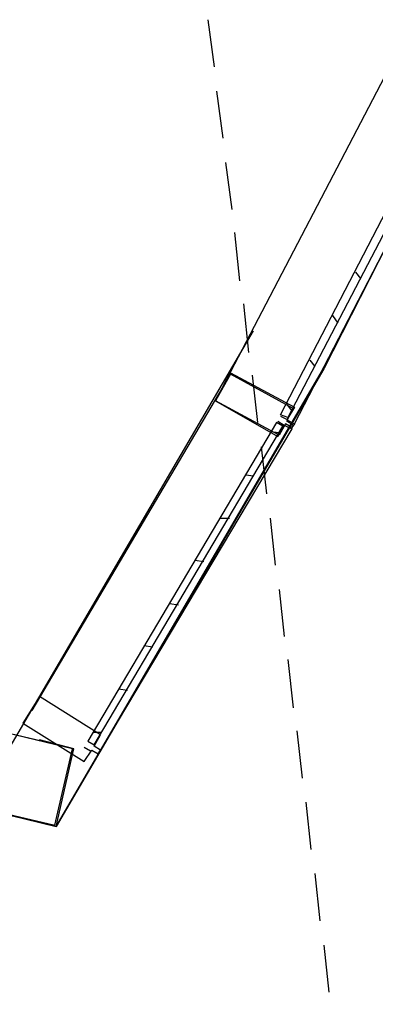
# Model space of a CAD drawing. Header units: feet. Extents: x -79 to 198, y -22 to 181.
# Tile 148 of 164: x 132.57 to 136.29, y 91.3 to 101.6. Entities that reach past the tile are written whole.
import ezdxf

# ---------------------------------------------------------------- set-up
doc = ezdxf.new("R2010")
doc.units = ezdxf.units.FT
doc.layers.add('A-LINEA', color=7, linetype='CONTINUOUS')

msp = doc.modelspace()

# ---------------------------------------------------------------- linework, layer by layer
at = {"layer": 'A-LINEA'}
for p, q in [((134.5333, 101.6044), (134.6, 101.1111)), ((134.6933, 97.7644), (136.5067, 101.2444)), ((134.6267, 100.8578), (134.6933, 100.3644)), ((135.44, 97.3778), (137.24, 100.8578)), ((134.72, 100.1111), (134.7867, 99.6178)), ((134.8133, 99.3778), (134.8667, 98.8711)), ((136.08, 98.9644), (136.1333, 98.8978)), ((134.9067, 98.6311), (134.96, 98.1244)), ((135.84, 98.5111), (135.8933, 98.4311)), ((132.2267, 93.5911), (135.0133, 98.3511)), ((135.6, 98.0444), (135.6533, 97.9778)), ((132.9467, 93.1644), (135.7333, 97.9378)), ((135, 97.8844), (135.0533, 97.3911)), ((134.6933, 97.7644), (132.6933, 94.3778)), ((135.36, 97.5778), (135.4133, 97.5111)), ((135.2933, 97.4578), (135.3733, 97.4178)), ((135.2667, 97.4044), (135.3333, 97.3644)), ((135.4133, 97.3244), (133.4133, 93.9644)), ((135.1867, 97.2978), (135.28, 97.2844)), ((135.0933, 97.1378), (135.1467, 96.6444)), ((134.9333, 96.8444), (135.0133, 96.8311)), ((134.6667, 96.3911), (134.76, 96.3911)), ((135.1867, 96.3911), (135.24, 95.8978)), ((134.4, 95.9511), (134.4933, 95.9378)), ((135.28, 95.6444), (135.3333, 95.1511)), ((134.1333, 95.4978), (134.2267, 95.4844)), ((133.8667, 95.0578), (133.96, 95.0444)), ((132.9467, 93.1644), (125.48, 94.9378)), ((135.3733, 94.9111), (135.4267, 94.4044)), ((133.6, 94.6044), (133.6933, 94.5911)), ((133.3333, 94.1511), (133.4267, 94.1511)), ((135.4667, 94.1644), (135.52, 93.6711)), ((133.1333, 93.9778), (132.7733, 94.0711)), ((133.3067, 93.9511), (133.24, 93.9911)), ((135.56, 93.4178), (135.6133, 92.9244)), ((135.6533, 92.6711), (135.7067, 92.1778)), ((135.7467, 91.9244), (135.8, 91.4311))]:
    msp.add_line(p, q, dxfattribs=at)
for points in [[(137.56, 101.5111), (135.7467, 97.9511), (132.9467, 93.1644), (129.2133, 94.0444), (125.48, 94.9378), (124.7867, 91.9644), (124.4, 90.3378), (124.08, 90.4178), (123.04, 90.6578), (121.7867, 90.9511), (118.2, 75.6978), (129.9467, 72.9244)], [(135.2933, 97.4711), (137.08, 100.9111), (137.16, 100.8711), (135.3733, 97.4444), (135.2933, 97.4711)], [(135.44, 97.5511), (135.36, 97.4178), (135.44, 97.3778), (135.4133, 97.3378), (135.3467, 97.3778), (135.28, 97.2578), (134.6133, 97.6178), (134.7733, 97.9111), (135.44, 97.5511)], [(135.2667, 97.2444), (135.3333, 97.3644), (135.4133, 97.3244), (135.4267, 97.3644), (135.36, 97.4044), (135.4267, 97.5378), (134.7733, 97.8978), (134.6133, 97.6178), (135.2667, 97.2444)], [(135.2533, 97.3911), (133.28, 94.0578), (133.3467, 94.0178), (135.32, 97.3511), (135.2533, 97.3911)], [(133.24, 93.8444), (133.32, 93.9644), (133.3867, 93.9244), (133.4133, 93.9644), (133.3467, 94.0044), (133.4133, 94.1244), (132.7733, 94.5244), (132.6, 94.2444), (133.24, 93.8444)], [(132.1333, 93.3644), (132.9467, 93.1644), (133.1333, 93.9778), (132.3333, 94.1644), (132.1333, 93.3644)], [(132.1467, 93.3644), (132.9333, 93.1778), (133.12, 93.9778), (132.3333, 94.1644), (132.1467, 93.3644)]]:
    msp.add_lwpolyline(points, dxfattribs=at)

doc.saveas('drawing.dxf')
